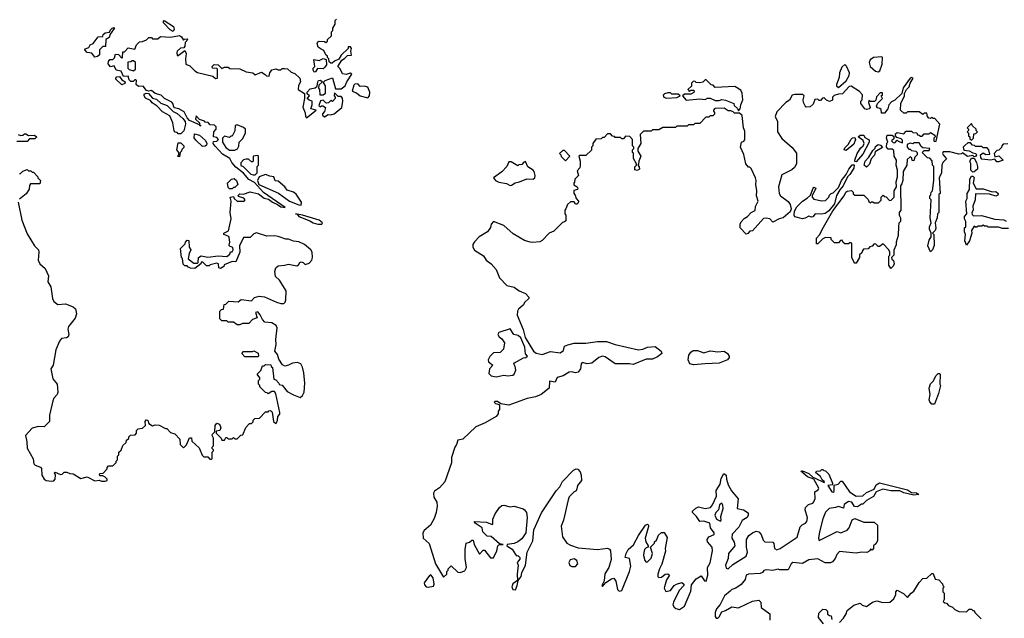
# Model space of a CAD drawing. Extents: x 2737958 to 2903317, y 894217 to 1030017.
# Tile 75 of 123: x 2828398 to 2836080, y 948599 to 953270. Entities that reach past the tile are written whole.
import ezdxf

# ---------------------------------------------------------------- set-up
doc = ezdxf.new("R2010")
doc.units = 0

msp = doc.modelspace()

# ---------------------------------------------------------------- linework, layer by layer
at = {"layer": '0CON05XD'}
for points in [[(2830496.2, 950573.8), (2830467, 950567), (2830447, 950577), (2830420.5, 950620.5), (2830408.3, 950658.3), (2830387.5, 950685), (2830399.4, 950735), (2830395.9, 950774.1), (2830406, 950865), (2830398.8, 950885), (2830365, 950904.3), (2830311.2, 950911.2), (2830290.8, 950930.8), (2830275, 950966.7), (2830255, 950991.2), (2830237.5, 950985), (2830250, 950945), (2830215, 950930), (2830185, 950900), (2830135, 950900), (2830115, 950890), (2830095, 950890), (2830065, 950910), (2830025, 950910), (2830015, 950920), (2829975, 950920), (2829960, 950935), (2829960, 950995), (2829971.7, 951008.3), (2829988.3, 951011.7), (2829991.7, 951048.3), (2830005, 951050), (2830030, 951075), (2830101.7, 951068.3), (2830125, 951087.5), (2830205, 951076.7), (2830228.8, 951101.2), (2830265, 951114), (2830308.8, 951108.8), (2830400, 951065), (2830435, 951054.4), (2830457.5, 951055), (2830468.8, 951065), (2830474, 951085), (2830477.1, 951155), (2830425, 951237.5), (2830392.5, 951265), (2830388.8, 951305), (2830396.4, 951333.6), (2830415, 951350), (2830465, 951353.8), (2830495, 951362.5), (2830559.3, 951350.7), (2830573, 951357), (2830583.6, 951376.4), (2830595, 951380), (2830610, 951375), (2830625, 951360), (2830655, 951370), (2830676.7, 951395), (2830682.5, 951415), (2830680, 951455), (2830670, 951475), (2830620, 951515), (2830576.4, 951536.4), (2830535, 951542.5), (2830495, 951557.5), (2830475, 951557.5), (2830415, 951577.5), (2830385, 951582.5), (2830325, 951580), (2830245, 951607.5), (2830225, 951600), (2830195, 951570), (2830145, 951570), (2830113.3, 951505), (2830116.2, 951455), (2830085, 951380), (2830055, 951382.5), (2829993, 951357), (2829990, 951345), (2829965, 951327.5), (2829952.5, 951335), (2829950, 951365), (2829935, 951370), (2829883, 951357), (2829875, 951350), (2829855, 951350), (2829827, 951377), (2829813, 951377), (2829810, 951365), (2829765, 951327.5), (2829730.7, 951330.7), (2829710.7, 951340.7), (2829705, 951350), (2829685, 951350), (2829673, 951363), (2829667, 951407), (2829660, 951415), (2829652.5, 951485), (2829688.3, 951521.7), (2829690, 951535), (2829705, 951550), (2829717, 951547), (2829720, 951495), (2829732.5, 951475), (2829720, 951445), (2829713, 951403), (2829755, 951370), (2829785, 951370), (2829790, 951375), (2829792.5, 951415), (2829813.6, 951426.4), (2829865, 951417.5), (2829945, 951427.5), (2830013, 951423), (2830038.3, 951441.7), (2830041.7, 951458.3), (2830055, 951460), (2830062.5, 951475), (2830061.7, 951491.7), (2830035, 951502.5), (2830030.7, 951510.7), (2830037.5, 951535), (2830031.7, 951571.7), (2830028.3, 951578.3), (2829990, 951595), (2829990, 951605), (2830027, 951623), (2830047.5, 951715), (2830040, 951765), (2830047.5, 951855), (2830040, 951885), (2830065, 951890), (2830070, 951875), (2830095, 951853.3), (2830150, 951855), (2830157.5, 951865), (2830146.4, 951876.4), (2830105, 951890), (2830101.7, 951898.3), (2830115, 951910), (2830145, 951907.5), (2830195, 951926.2), (2830260.3, 951910.3), (2830305, 951877.1), (2830338.9, 951868.9), (2830368.8, 951845), (2830408.3, 951828.3), (2830435, 951808.8), (2830470, 951805), (2830300.9, 951920.9), (2830229.3, 951999.3), (2830184.4, 952024.4), (2830143.3, 952073.3), (2830085, 952120), (2830053.8, 952155), (2830038, 952188), (2829981.2, 952221.2), (2829922, 952282), (2829907.5, 952305), (2829910, 952320), (2829935, 952322.5), (2829950, 952335), (2829935, 952350), (2829910, 952355), (2829912.5, 952395), (2829930, 952415), (2829930, 952435), (2829918.3, 952448.3), (2829885, 952450), (2829868.3, 952468.3), (2829845, 952470), (2829838.3, 952478.3), (2829801.7, 952491.7), (2829775, 952520), (2829770, 952495), (2829800, 952465), (2829800, 952450), (2829810, 952445), (2829805, 952440), (2829800, 952450), (2829722.5, 952482.5), (2829704, 952504), (2829680, 952550), (2829640, 952575), (2829602, 952582), (2829591.2, 952615), (2829585, 952626.7), (2829526.4, 952656.4), (2829501.7, 952681.7), (2829455, 952693.3), (2829425, 952717.5), (2829405, 952712.5), (2829386.4, 952716.4), (2829361.7, 952751.7), (2829325, 952747.5), (2829307.5, 952765), (2829310, 952795), (2829305, 952800), (2829295, 952800), (2829281.7, 952788.3), (2829265, 952787.5), (2829251.2, 952801.2), (2829245, 952830), (2829207.5, 952827.5), (2829189.3, 952869.3), (2829150, 952875), (2829135, 952910), (2829105, 952903.3), (2829087.5, 952925), (2829090, 952945), (2829101.7, 952958.3), (2829125, 952960), (2829138.3, 952971.7), (2829145, 953000), (2829168.3, 952998.3), (2829195, 952970), (2829200, 952975), (2829201.7, 953018.3), (2829215, 953020), (2829245, 953050), (2829295, 953040), (2829310, 953075), (2829331.7, 953098.3), (2829355, 953100), (2829387, 953113), (2829405, 953130), (2829425, 953130), (2829435, 953120), (2829475, 953120), (2829495, 953140), (2829575, 953132.5), (2829643.6, 953146.4), (2829660, 953135), (2829675, 953110), (2829683, 953117), (2829705, 953120), (2829710, 953115), (2829688.3, 953091.7), (2829687, 953063), (2829678.3, 953051.7), (2829653, 953047), (2829627.5, 953025), (2829622.5, 953015), (2829625, 952990), (2829635, 952990), (2829685, 953030), (2829697.5, 953005), (2829690, 952965), (2829695, 952922.5), (2829725, 952910), (2829765, 952870), (2829785, 952858.8), (2829905, 952830), (2829925, 952810), (2829940, 952815), (2829940, 952885), (2829935, 952890), (2829901.7, 952891.7), (2829900, 952905), (2829915, 952920), (2829945, 952917.5), (2829975, 952890), (2829995, 952900), (2830025, 952900), (2830038.3, 952888.3), (2830115, 952887.5), (2830163.6, 952863.6), (2830216.4, 952856.4), (2830235, 952840), (2830285, 952860), (2830313, 952843), (2830323, 952833), (2830345, 952830), (2830350, 952855), (2830365, 952880), (2830395, 952887.5), (2830415, 952877.5), (2830435, 952880), (2830445, 952890), (2830465, 952890), (2830487, 952887), (2830515, 952860), (2830545, 952850), (2830583, 952813), (2830587.5, 952785), (2830573, 952757), (2830570, 952725), (2830620, 952695), (2830620, 952655), (2830607, 952587), (2830623.8, 952543.8), (2830626.7, 952515), (2830635, 952503.8), (2830710, 952565), (2830670, 952575), (2830680, 952605), (2830680, 952635), (2830655, 952642.5), (2830640, 952655), (2830660, 952675), (2830641.7, 952691.7), (2830640, 952705), (2830665, 952730), (2830701.7, 952738.3), (2830718.3, 952751.7), (2830722.5, 952785), (2830730, 952795), (2830745, 952797.5), (2830760, 952785), (2830731.7, 952758.3), (2830730, 952735), (2830737.5, 952725), (2830740, 952685), (2830765, 952682.5), (2830783, 952697), (2830782.5, 952755), (2830770, 952775), (2830770, 952785), (2830780, 952795), (2830837, 952817), (2830861.7, 952731.7), (2830905, 952730), (2830936.2, 952753.8), (2830950, 952785), (2830990, 952845), (2830975, 952852.5), (2830945, 952843.3), (2830915, 952847.5), (2830897, 952887), (2830880, 952905), (2830910, 952955), (2830933, 952967), (2830955, 952990), (2830987, 952993), (2830980, 953025), (2830987.5, 953045), (2830978.3, 953058.3), (2830961.7, 953058.3), (2830960, 953045), (2830907, 952993), (2830888.3, 952961.7), (2830853, 952947), (2830835, 952930), (2830825, 952930), (2830811.7, 952941.7), (2830810, 952965), (2830800, 952975), (2830800, 952985), (2830787.5, 952995), (2830769.5, 953029.5), (2830749.5, 953039.5), (2830726.7, 953055), (2830717.5, 953085), (2830723, 953097), (2830735, 953102.5), (2830775, 953100), (2830785, 953092.5), (2830798.3, 953101.7), (2830800, 953115), (2830830, 953145), (2830830, 953175), (2830840, 953185), (2830840, 953205), (2830860, 953235), (2830860, 953265), (2830870, 953275)], [(2829595, 953177.5), (2829571.7, 953191.7), (2829520, 953245), (2829520, 953260), (2829525, 953262.5), (2829596.4, 953216.4), (2829603.8, 953195), (2829595, 953177.5)], [(2828985, 952978.8), (2828960, 953010), (2828924.3, 953014.3), (2828906.7, 953035), (2828907.5, 953042.5), (2828936.4, 953053.6), (2828947, 953073), (2828970, 953085), (2829010, 953135), (2829045, 953140), (2829050, 953155), (2829065, 953167.5), (2829098.3, 953171.7), (2829105, 953190), (2829120, 953205), (2829135, 953210), (2829135, 953200), (2829102.5, 953157.5), (2829095, 953130), (2829070, 953115), (2829068.3, 953061.7), (2829045, 953060), (2829020, 953035), (2829020, 952995), (2829005, 952982.5), (2828985, 952978.8)], [(2829285, 952870), (2829300, 952885), (2829300, 952935), (2829285, 952950), (2829275, 952950), (2829265, 952940), (2829241.7, 952938.3), (2829241.7, 952891.7), (2829251.7, 952881.7), (2829285, 952870)], [(2830695, 952860), (2830687.5, 952875), (2830688.3, 952891.7), (2830700, 952905), (2830691.7, 952958.3), (2830735, 952952.5), (2830765, 952966.7), (2830788.3, 952958.3), (2830791.7, 952918.3), (2830779.3, 952900.7), (2830765, 952887.5), (2830721.7, 952888.3), (2830705, 952862.5), (2830695, 952860)], [(2835095, 952862.5), (2835108.3, 952871.7), (2835126.4, 952923.6), (2835130, 952975), (2835125, 952980), (2835060, 952975), (2835034.2, 952955.8), (2835026.7, 952935), (2835032.5, 952905), (2835075, 952867.5), (2835095, 952862.5)], [(2834785, 952740), (2834846.4, 952793.6), (2834870, 952835), (2834872.5, 952855), (2834848.3, 952908.3), (2834835, 952920), (2834811.7, 952898.3), (2834793.9, 952856.1), (2834791.7, 952818.3), (2834770, 952765), (2834770, 952755), (2834785, 952740)], [(2829195, 952762.5), (2829147.5, 952805), (2829147.5, 952815), (2829156.4, 952823.6), (2829176.2, 952826.2), (2829195, 952800), (2829220, 952785), (2829218.3, 952771.7), (2829195, 952762.5)], [(2834005, 952560), (2834020, 952575), (2834023.3, 952605), (2834040.6, 952645), (2834035.8, 952695.8), (2834025, 952721.2), (2833978.3, 952748.3), (2833825, 952740), (2833808.3, 952758.3), (2833791.7, 952761.7), (2833755, 952800), (2833745, 952800), (2833727, 952783), (2833705, 952777.5), (2833675, 952780), (2833668.3, 952788.3), (2833655, 952790), (2833640, 952775), (2833638.3, 952751.7), (2833610, 952725), (2833625, 952710), (2833635, 952720), (2833655, 952720), (2833660, 952715), (2833658.3, 952701.7), (2833635, 952690), (2833585, 952690), (2833570, 952675), (2833597, 952643), (2833705, 952652.5), (2833745, 952647.5), (2833763, 952657), (2833785, 952657.5), (2833825, 952640), (2833855, 952640), (2833875, 952647.5), (2833905, 952642.5), (2833970, 952615), (2833971.7, 952601.7), (2833998.3, 952578.3), (2834005, 952560)], [(2836108.3, 952301.7), (2836071.7, 952298.3), (2836060, 952285), (2836058.3, 952271.7), (2836038.3, 952251.7), (2836021.7, 952248.3), (2836000, 952225), (2836005, 952200), (2836037, 952207), (2836070, 952175), (2836035, 952160), (2836021.7, 952161.7), (2836005, 952182.5), (2835975, 952173.3), (2835905, 952182.5), (2835896.2, 952195), (2835893.8, 952216.2), (2835915, 952230), (2835935, 952217.5), (2835968.3, 952221.7), (2835960, 952255), (2835945, 952270), (2835915, 952270), (2835905, 952280), (2835855, 952280), (2835848.3, 952288.3), (2835831.7, 952291.7), (2835815, 952310), (2835795, 952310), (2835771.7, 952288.3), (2835760, 952275), (2835763, 952253), (2835806.4, 952246.4), (2835835, 952230), (2835857, 952227), (2835862.5, 952215), (2835855, 952202.5), (2835845, 952200), (2835835, 952210), (2835793, 952203), (2835755, 952230), (2835747, 952223), (2835725, 952220), (2835655, 952240), (2835601.7, 952238.3), (2835597.5, 952225), (2835602.5, 952215), (2835630, 952185), (2835600, 952155), (2835592.5, 952135), (2835590, 952075), (2835572.5, 952035), (2835580, 951915), (2835570, 951905), (2835570, 951765), (2835560, 951755), (2835557, 951723), (2835540, 951685), (2835547, 951643), (2835540, 951625), (2835520, 951605), (2835530, 951595), (2835533, 951507), (2835520, 951475), (2835505, 951460), (2835482.5, 951505), (2835495, 951550), (2835510, 951575), (2835510, 951605), (2835496.7, 951635), (2835496.7, 951655), (2835510, 951685), (2835502.5, 951725), (2835510, 951865), (2835500, 951875), (2835500, 951895), (2835507, 951903), (2835510, 951925), (2835520, 951935), (2835530, 952015), (2835530, 952125), (2835520, 952135), (2835518.3, 952168.3), (2835498.3, 952188.3), (2835481.7, 952191.7), (2835440, 952235), (2835455, 952250), (2835495, 952250), (2835500, 952265), (2835445, 952270), (2835430.7, 952280.7), (2835415, 952310), (2835375, 952310), (2835365, 952302.5), (2835345, 952307.5), (2835322.5, 952295), (2835322.5, 952275), (2835335, 952260), (2835345, 952260), (2835355, 952250), (2835390, 952245), (2835400, 952235), (2835400, 952215), (2835381.7, 952198.3), (2835375, 952170), (2835361.7, 952171.7), (2835358.3, 952188.3), (2835345, 952200), (2835321.7, 952178.3), (2835320, 952135), (2835290, 952085), (2835287.5, 952015), (2835281.7, 951988.3), (2835270, 951975), (2835272.5, 951785), (2835260, 951765), (2835260, 951745), (2835270, 951725), (2835270, 951695), (2835258.3, 951681.7), (2835253.6, 951656.4), (2835252.5, 951585), (2835237.5, 951535), (2835237, 951513), (2835218.3, 951471.7), (2835217, 951433), (2835200, 951415), (2835201.7, 951401.7), (2835215, 951390), (2835220, 951365), (2835213, 951347), (2835195, 951330), (2835180, 951355), (2835180, 951425), (2835187.5, 951432.5), (2835187, 951457), (2835180, 951475), (2835135, 951520), (2835105, 951500), (2835095, 951500), (2835078.3, 951518.3), (2835065, 951520), (2835048.3, 951501.7), (2835031.7, 951498.3), (2835018.3, 951481.7), (2834981.7, 951478.3), (2834970, 951465), (2834968.3, 951451.7), (2834950, 951435), (2834950, 951415), (2834925, 951370), (2834915, 951370), (2834905, 951380), (2834890, 951415), (2834890, 951525), (2834885, 951530), (2834875, 951530), (2834865, 951520), (2834835, 951520), (2834821.7, 951531.7), (2834815, 951550), (2834801.7, 951548.3), (2834785, 951530), (2834755, 951530), (2834730, 951555), (2834728.3, 951568.3), (2834685, 951570), (2834665, 951560), (2834625, 951520), (2834615, 951520), (2834614.2, 951565), (2834638.8, 951591.2), (2834668.3, 951651.7), (2834741.2, 951778.8), (2834831.2, 951895), (2834843.8, 951925), (2834855, 951931.2), (2834888.3, 951938.3), (2834900, 951925), (2834901.7, 951911.7), (2834915, 951900), (2834985, 951900), (2835018.3, 951868.3), (2835021.7, 951851.7), (2835035, 951840), (2835045, 951850), (2835055, 951850), (2835065, 951840), (2835098.3, 951841.7), (2835118.3, 951861.7), (2835120, 951885), (2835135, 951900), (2835141.7, 951891.7), (2835158.3, 951888.3), (2835185, 951860), (2835198.3, 951861.7), (2835220, 951885), (2835220, 951935), (2835240, 951965), (2835237.5, 952005), (2835247.5, 952045), (2835247.5, 952095), (2835237.5, 952135), (2835240, 952175), (2835220, 952205), (2835218.3, 952248.3), (2835205, 952260), (2835175, 952260), (2835160, 952275), (2835163, 952307), (2835170, 952315), (2835160, 952345), (2835165, 952370), (2835205, 952370), (2835218.3, 952358.3), (2835218.3, 952341.7), (2835200, 952325), (2835211.7, 952311.7), (2835225, 952310), (2835245, 952330), (2835251.7, 952321.7), (2835285, 952310), (2835285, 952330), (2835275, 952340), (2835241.7, 952351.7), (2835230, 952365), (2835231.7, 952378.3), (2835245, 952390), (2835295, 952380), (2835315, 952400), (2835355, 952400), (2835365, 952390), (2835398.3, 952388.3), (2835401.7, 952371.7), (2835415, 952370), (2835425, 952360), (2835438.3, 952361.7), (2835455, 952380), (2835495, 952380), (2835505, 952390), (2835538.3, 952368.3), (2835540, 952355), (2835530, 952345), (2835530, 952325), (2835535, 952320), (2835548.3, 952321.7), (2835577.5, 952455), (2835538.3, 952498.3), (2835525, 952500), (2835515, 952510), (2835505, 952500), (2835491.7, 952501.7), (2835480, 952515), (2835475, 952540), (2835455, 952540), (2835445, 952530), (2835415, 952550), (2835325, 952550), (2835315, 952540), (2835295, 952540), (2835270, 952565), (2835273.6, 952616.4), (2835302.5, 952675), (2835300, 952695), (2835316.7, 952725), (2835336.7, 952745), (2835346.2, 952773.8), (2835370, 952815), (2835355, 952820), (2835345, 952812.5), (2835291.7, 952738.3), (2835280, 952695), (2835225, 952642.5), (2835200.7, 952629.3), (2835180, 952605), (2835170, 952575), (2835145, 952540), (2835121.7, 952541.7), (2835118.3, 952568.3), (2835108.3, 952578.3), (2835091.7, 952581.7), (2835082.5, 952595), (2835090, 952615), (2835130, 952655), (2835120, 952675), (2835130, 952685), (2835128.3, 952698.3), (2835111.7, 952698.3), (2835081.7, 952668.3), (2835077, 952643), (2835067, 952633), (2835032.5, 952632.5), (2835021.7, 952638.3), (2835020, 952625), (2835032.5, 952585), (2835026.7, 952573.3), (2835005, 952570), (2834992.5, 952575), (2834960, 952615), (2834960, 952635), (2834970, 952645), (2834972.5, 952685), (2834949.2, 952709.2), (2834885, 952752.5), (2834870.7, 952749.3), (2834818.3, 952691.7), (2834785, 952690), (2834751.7, 952678.3), (2834740, 952665), (2834738.3, 952641.7), (2834717, 952633), (2834691.7, 952641.7), (2834675, 952660), (2834661.7, 952658.3), (2834645, 952640), (2834635, 952640), (2834625, 952650), (2834601.7, 952648.3), (2834588.3, 952611.7), (2834565, 952590), (2834535, 952587.5), (2834525, 952597.5), (2834512, 952625), (2834510, 952645), (2834517.5, 952675), (2834507.5, 952687.5), (2834445, 952686), (2834425, 952680), (2834405, 952642.5), (2834375, 952623.3), (2834305, 952550), (2834293.3, 952515), (2834310, 952475), (2834310, 952395), (2834345, 952343.3), (2834424, 952274), (2834459.3, 952229.3), (2834458.8, 952145), (2834443.1, 952116.9), (2834421.7, 952098.3), (2834345, 952060), (2834318.6, 951965), (2834324.4, 951915), (2834335, 951896.7), (2834392.5, 951852.5), (2834409.1, 951829.1), (2834416, 951795), (2834408.5, 951771.5), (2834355, 951724), (2834322.5, 951717.5), (2834275, 951690), (2834250, 951715), (2834221.2, 951721.2), (2834201.9, 951718.1), (2834116.4, 951623.6), (2834095, 951620), (2834079.3, 951600.7), (2834065, 951597.5), (2834020, 951645), (2834020, 951675), (2834026.7, 951693.3), (2834050.7, 951719.3), (2834077.5, 951735), (2834103.6, 951766.4), (2834135, 951782.5), (2834138.3, 951811.7), (2834158.8, 951855), (2834146.1, 951896.1), (2834150, 951935), (2834140, 951985), (2834143.8, 952015), (2834139.2, 952035), (2834105, 952110), (2834095, 952120), (2834085, 952120), (2834062.5, 952145), (2834047, 952217), (2834022.5, 952275), (2834030, 952315), (2834048.3, 952321.7), (2834056.1, 952333.9), (2834055, 952400)], [(2831115, 952660), (2831126.7, 952675), (2831130, 952705), (2831113, 952743), (2831085, 952752.5), (2831055, 952750), (2831035, 952770), (2831013, 952767), (2831005, 952760), (2830991.7, 952711.7), (2831025, 952700), (2831055, 952676.7), (2831115, 952660)], [(2829655, 952380), (2829635, 952380), (2829625, 952390), (2829611.7, 952391.7), (2829603, 952403), (2829592.5, 952465), (2829569.3, 952519.3), (2829512, 952552), (2829470, 952595), (2829430.7, 952620.7), (2829418.3, 952638.3), (2829378.3, 952658.3), (2829367.5, 952675), (2829370, 952690), (2829385, 952697.5), (2829403.6, 952693.6), (2829435, 952657.5), (2829465, 952651.2), (2829499.3, 952619.3), (2829549.4, 952599.4), (2829595, 952552.5), (2829625, 952537.5), (2829669.7, 952499.7), (2829687.5, 952475), (2829692.5, 952455), (2829677, 952403), (2829655, 952380)], [(2830775, 952512.5), (2830805, 952530), (2830825, 952527.5), (2830850, 952535), (2830910, 952585), (2830920, 952635), (2830917, 952657), (2830905, 952670), (2830881.7, 952671.7), (2830855, 952700), (2830850, 952675), (2830860, 952665), (2830860, 952655), (2830838.3, 952631.7), (2830825, 952640), (2830808.3, 952621.7), (2830795, 952620), (2830785, 952622.5), (2830765, 952642.5), (2830743.6, 952636.4), (2830731.7, 952601.7), (2830745, 952590), (2830752.5, 952597.5), (2830763, 952597), (2830782.5, 952585), (2830777, 952553), (2830760, 952535), (2830760, 952525), (2830775, 952512.5)], [(2833445, 952657.5), (2833525, 952663.3), (2833550, 952675), (2833535, 952690), (2833485, 952690), (2833475, 952700), (2833455, 952700), (2833428.3, 952691.7), (2833418.3, 952681.7), (2833422.5, 952665), (2833445, 952657.5)], [(2834055, 952400), (2834045.8, 952425), (2834035, 952522.5), (2834015, 952540), (2833975, 952540), (2833965, 952550), (2833945, 952560), (2833925, 952560), (2833895, 952580), (2833821.7, 952578.3), (2833810, 952565), (2833810, 952555), (2833820, 952545), (2833818.3, 952531.7), (2833805, 952520), (2833785, 952520), (2833775, 952510), (2833751.7, 952508.3), (2833705, 952460), (2833665, 952460), (2833655, 952450), (2833615, 952450), (2833605, 952440), (2833525, 952440), (2833515, 952430), (2833415, 952430), (2833385, 952410), (2833335, 952410), (2833325, 952400), (2833265, 952400), (2833240, 952375), (2833243.3, 952305), (2833220, 952265), (2833220, 952245), (2833243.3, 952205), (2833227.5, 952165), (2833227, 952143), (2833220, 952135), (2833231.7, 952121.7), (2833232.5, 952105), (2833215, 952092.5), (2833198.3, 952098.3), (2833198.3, 952121.7), (2833210, 952135), (2833210, 952145), (2833187, 952187), (2833187.5, 952227.5), (2833180, 952235), (2833180, 952255), (2833190, 952265), (2833190, 952275), (2833180, 952285), (2833180, 952335), (2833158.3, 952358.3), (2833125, 952360), (2833108.3, 952341.7), (2833095, 952340), (2833085, 952350), (2833045, 952350), (2833038.3, 952358.3), (2833021.7, 952361.7), (2833008.3, 952378.3), (2832985, 952380), (2832958.3, 952351.7), (2832945, 952350), (2832935, 952340), (2832891.7, 952338.3), (2832870, 952305), (2832870, 952285), (2832860, 952275), (2832858.3, 952251.7), (2832815, 952210), (2832765, 952210), (2832760, 952205), (2832770, 952165), (2832770, 952135), (2832767, 952113), (2832748.3, 952091.7), (2832757.5, 952055), (2832730, 952025), (2832727, 952003), (2832720, 951995), (2832721.7, 951981.7), (2832746.4, 951966.4), (2832752.5, 951955), (2832750, 951945), (2832721.7, 951938.3), (2832720, 951915), (2832731.7, 951901.7), (2832740, 951875), (2832757.5, 951855), (2832755, 951840), (2832745, 951830), (2832735, 951830), (2832725, 951850), (2832695, 951850), (2832671.7, 951828.3), (2832660, 951795), (2832650, 951785), (2832650, 951755), (2832660, 951745), (2832658.3, 951701.7), (2832648.3, 951691.7), (2832631.7, 951688.3), (2832565, 951620), (2832530, 951605), (2832473, 951547), (2832455, 951537.5), (2832395, 951531.2), (2832380, 951535), (2832336, 951546), (2832249.1, 951599.1), (2832175, 951663.3), (2832095, 951696.7), (2832077.5, 951675), (2832071.7, 951648.3), (2832048.8, 951615), (2831983.8, 951575), (2831945, 951537.5), (2831932.5, 951515), (2831932.5, 951495), (2831945, 951472.5), (2832016.4, 951426.4), (2832036.7, 951395), (2832077.5, 951365), (2832115, 951320), (2832140, 951255), (2832197.5, 951195), (2832255, 951182.5), (2832293.9, 951153.9), (2832343.6, 951133.6), (2832370, 951105), (2832370, 951095), (2832337, 951063), (2832327.5, 951045), (2832289.3, 951010.7), (2832282, 950995), (2832280, 950965), (2832325, 950852.5), (2832341.4, 950791.4), (2832406.2, 950685), (2832428.3, 950668.3), (2832475, 950657.5), (2832539.5, 950680.5), (2832615, 950670), (2832640.7, 950689.3), (2832647.5, 950722.5), (2832675, 950733.8), (2832725, 950746), (2832815, 950745.8), (2832905, 950759.4), (2832975, 950759.4), (2833043.9, 950736.1), (2833225, 950694.2), (2833260.5, 950699.5), (2833295, 950716), (2833355, 950719.2), (2833403.8, 950685), (2833407.5, 950665), (2833375, 950640), (2833335, 950620), (2833285, 950620), (2833185, 950578.8), (2833155, 950586), (2833045, 950586), (2832965, 950638.6), (2832945, 950645.6), (2832916.2, 950635), (2832860.5, 950589.5), (2832825, 950584), (2832785, 950595.8), (2832778, 950585), (2832773.3, 950545), (2832755, 950519.2), (2832735, 950514), (2832705, 950522.5), (2832685, 950520.8), (2832639.1, 950490.9), (2832590.9, 950479.1), (2832575, 950442.5), (2832530.7, 950449.3), (2832528.8, 950395), (2832465.6, 950344.4), (2832423.2, 950326.8), (2832355.9, 950314.1), (2832215, 950262.5), (2832152.5, 950272.5), (2832125, 950290), (2832105, 950290), (2832100, 950285), (2832110, 950275), (2832138.3, 950268.3), (2832142.5, 950255), (2832141.7, 950228.3), (2832130, 950215), (2832130, 950195), (2832116.4, 950173.6), (2832030, 950125), (2831957, 950093), (2831855, 949997.5), (2831815, 949990), (2831806.7, 949955), (2831794, 949935), (2831766, 949855), (2831767, 949813), (2831715.8, 949665), (2831672.7, 949617.3), (2831635, 949592.5), (2831625.6, 949575), (2831628.5, 949545), (2831651.9, 949505), (2831654.5, 949475), (2831646.7, 949425), (2831630.6, 949379.4), (2831603.1, 949325), (2831554.3, 949285.7), (2831542.1, 949265), (2831545.7, 949225), (2831592.9, 949182.9), (2831642.5, 949025), (2831705, 948920), (2831730, 948945), (2831730, 948965), (2831740, 948975), (2831740, 948985), (2831765, 949010), (2831815, 948960), (2831835, 948956.2), (2831870.5, 948969.5), (2831883.9, 948996.1), (2831873.8, 949065), (2831873.3, 949135), (2831880, 949185), (2831907, 949193), (2831925, 949210), (2831935, 949210), (2831942.5, 949175), (2831985, 949100), (2832015, 949130), (2832025, 949130), (2832071.7, 949071.7), (2832095, 949072.5), (2832120, 949125), (2832127.5, 949165), (2832135, 949172.5), (2832170, 949175), (2832141.7, 949181.7), (2832075, 949237.5), (2832045, 949240), (2832010, 949275), (2832006.4, 949306.4), (2831950.7, 949340.7), (2831942.5, 949355), (2832039.3, 949349.3), (2832085, 949330), (2832090, 949335), (2832088.3, 949371.7), (2832107.5, 949415), (2832140, 949465), (2832160.3, 949479.7), (2832175, 949481.9), (2832225, 949469.4), (2832255, 949473.1), (2832325, 949454), (2832337, 949447), (2832352, 949425), (2832358, 949385), (2832347.1, 949265), (2832315, 949220), (2832283.3, 949196.7), (2832255, 949184), (2832200, 949175), (2832197.5, 949165), (2832240, 949140), (2832265, 949096.7), (2832275, 949087.5), (2832285, 949090), (2832300, 949075), (2832299.5, 949060.5), (2832280, 949035), (2832286.7, 949015), (2832280, 948945), (2832282.5, 948895), (2832245, 948868.6), (2832236.9, 948845), (2832245, 948824), (2832265, 948822.5), (2832279.2, 948855), (2832286.4, 948893.6), (2832310, 948925), (2832316.2, 948955), (2832343.8, 949015), (2832357.5, 949115), (2832400.8, 949205), (2832410.2, 949289.8), (2832468.2, 949421.8), (2832583.3, 949595), (2832611.1, 949625), (2832632.9, 949667.1), (2832718.8, 949755), (2832740, 949765), (2832753.6, 949763.6), (2832771.7, 949741.7), (2832777.5, 949715), (2832780, 949675), (2832750, 949635), (2832745, 949610), (2832740, 949595), (2832723.6, 949586.4), (2832685, 949547.5), (2832676.7, 949525), (2832641.2, 949365), (2832621.7, 949318.3), (2832633.3, 949235), (2832667.5, 949185), (2832695, 949168.8), (2832755, 949148.8), (2832905, 949137.5), (2832985, 949146.2), (2832998.9, 949138.9), (2833007.1, 949125), (2833011.7, 949058.3), (2832994.2, 948995.8), (2832962.6, 948947.4), (2832957.6, 948892.4), (2832940, 948855), (2832945, 948847.5), (2832971.7, 948878.3), (2833015, 948908), (2833033, 948913), (2833050, 948890), (2833063, 948823), (2833075, 948810), (2833095, 948817.5), (2833155.7, 948965), (2833165.6, 949005), (2833156.2, 949066.2), (2833122.5, 949075), (2833130, 949105), (2833146.2, 949135), (2833186.8, 949173.2), (2833225.6, 949245), (2833280, 949325), (2833295, 949333.3), (2833303.3, 949325), (2833303.3, 949315), (2833277.5, 949225), (2833282.5, 949195), (2833300, 949165), (2833300, 949155), (2833285, 949150), (2833273.9, 949136.1), (2833267, 949113), (2833265, 949090), (2833275, 949050), (2833285, 949037.5), (2833295, 949040), (2833325, 949068.8), (2833336.2, 949105), (2833320, 949155), (2833350, 949185), (2833350, 949195), (2833365, 949210), (2833381.7, 949248.3), (2833405, 949270), (2833425, 949270), (2833448.8, 949228.8), (2833434.2, 949145), (2833437.5, 949122.5), (2833407.3, 949022.7), (2833388.8, 948985), (2833376.7, 948945), (2833377.5, 948925), (2833385, 948917.5), (2833405, 948920), (2833435, 948942.5), (2833455, 948947.5), (2833467, 948937), (2833445, 948900), (2833428.8, 948845), (2833426.7, 948835), (2833438.3, 948808.3), (2833475, 948817.5), (2833503.6, 948856.4), (2833523, 948867), (2833565, 948877.5), (2833580, 948865), (2833580, 948855), (2833543.9, 948816.1), (2833498.8, 948725), (2833494, 948705), (2833503.8, 948685), (2833517.5, 948675), (2833545, 948668.8), (2833585, 948693.3), (2833635, 948810), (2833638.3, 948861.7), (2833675, 948907.5), (2833715, 948930), (2833740.7, 948890.7), (2833755, 948890), (2833765.9, 948935.9), (2833763.3, 948995), (2833785, 949032.5), (2833802.5, 949125), (2833800, 949155), (2833763.3, 949195), (2833761.2, 949215), (2833774.2, 949235.8), (2833815, 949253.3), (2833816, 949265), (2833787.5, 949305), (2833783, 949343), (2833735, 949356.2), (2833703.8, 949353.8), (2833677.5, 949395), (2833647.5, 949425), (2833647.5, 949435), (2833672.1, 949457.9), (2833695, 949468.8), (2833745, 949456.7), (2833787.1, 949462.9), (2833803.8, 949485), (2833835, 949552.5), (2833833, 949597), (2833862.5, 949645), (2833870, 949690), (2833891.7, 949728.3), (2833910, 949715), (2833911.2, 949685), (2833925, 949640), (2833952.5, 949595), (2834002.5, 949532.5), (2833996.4, 949456.4), (2834045.9, 949445.9), (2834081.7, 949421.7), (2834082.5, 949405), (2834072.5, 949385), (2834035, 949362.5), (2834009.8, 949310.2), (2833956.2, 949255), (2833953.8, 949225), (2833973.3, 949193.3), (2833977.5, 949165), (2833928.8, 949105), (2833924.3, 949065), (2833904.4, 949015), (2833909.5, 948989.5), (2833925, 948984.2), (2833960.9, 949019.1), (2834067.1, 949085), (2834077.1, 949115), (2834068, 949155), (2834068.8, 949215), (2834086.7, 949245), (2834115, 949266.2), (2834145, 949278.8), (2834163.8, 949273.8), (2834182.3, 949252.3), (2834199.3, 949209.3), (2834212.5, 949195), (2834275, 949192.5), (2834283, 949183), (2834286.7, 949145), (2834304.3, 949134.3), (2834331.2, 949145), (2834465, 949233.3), (2834486.4, 949313.6), (2834501.7, 949328.3), (2834528.8, 949341.2), (2834540, 949355), (2834543.9, 949383.9), (2834526.2, 949445), (2834530, 949465), (2834551.7, 949488.3), (2834585, 949497.5), (2834595, 949507.5), (2834604, 949535), (2834602.5, 949585), (2834627.7, 949602.3), (2834633.3, 949615), (2834593.8, 949683.8), (2834544.3, 949704.3), (2834493, 949747), (2834505, 949750), (2834555, 949728), (2834585, 949700), (2834600, 949695)], [(2830075, 952252.5), (2830097, 952263), (2830107, 952283), (2830110, 952315), (2830135, 952340), (2830160, 952385), (2830160, 952415), (2830145, 952430), (2830095, 952450), (2830080, 952445), (2830077, 952403), (2830055, 952360), (2830045, 952360), (2830035, 952350), (2829995, 952360), (2829980, 952345), (2829980, 952315), (2830005, 952272.5), (2830035, 952252.5), (2830075, 952252.5)], [(2835825, 952330), (2835840, 952345), (2835841.7, 952378.3), (2835858.3, 952381.7), (2835870, 952395), (2835860, 952405), (2835860, 952415), (2835831.7, 952441.7), (2835825, 952460), (2835790, 952425), (2835800, 952415), (2835800, 952405), (2835790, 952395), (2835800, 952385), (2835800, 952365), (2835810, 952355), (2835811.7, 952341.7), (2835825, 952330)], [(2828385, 952373.3), (2828405, 952367.5), (2828421.7, 952368.3), (2828435, 952380), (2828445, 952380), (2828467, 952367), (2828509.3, 952369.3), (2828530, 952355), (2828515, 952340), (2828475, 952340), (2828455, 952320), (2828375, 952320)], [(2829825, 952280), (2829770.7, 952330.7), (2829758.3, 952348.3), (2829761.7, 952378.3), (2829799.7, 952369.7), (2829847.1, 952327.1), (2829858.8, 952305), (2829855, 952290), (2829845, 952282.5), (2829825, 952280)], [(2834845, 952250), (2834830, 952255), (2834835, 952270), (2834863, 952297), (2834885, 952337.5), (2834895, 952347.5), (2834915, 952350), (2834920, 952335), (2834905, 952300), (2834845, 952250)], [(2834925, 952160), (2834912.5, 952162.5), (2834912.5, 952175), (2834932.5, 952225), (2834960.7, 952269.3), (2834980, 952285), (2834987.5, 952305), (2834978.3, 952328.3), (2834940, 952355), (2834955, 952370), (2834985, 952370), (2834991.7, 952351.7), (2835025, 952332.5), (2835026, 952315), (2834975, 952220), (2834925, 952160)], [(2829645, 952200), (2829630, 952205), (2829640, 952215), (2829640, 952235), (2829622.5, 952255), (2829635, 952310), (2829655, 952310), (2829677.5, 952285), (2829677, 952273), (2829661.7, 952258.3), (2829660, 952245), (2829650, 952235), (2829645, 952200)], [(2832655, 952170), (2832690, 952205), (2832648.3, 952248.3), (2832635, 952250), (2832610, 952225), (2832620, 952215), (2832621.7, 952201.7), (2832655, 952170)], [(2835005, 952120), (2834987.5, 952135), (2834993.8, 952165), (2835023.6, 952196.4), (2835055, 952250), (2835072.5, 952267.5), (2835075, 952280), (2835095, 952297.5), (2835115, 952290), (2835128.3, 952271.7), (2835071.7, 952238.3), (2835068.3, 952211.7), (2835040, 952185), (2835027, 952143), (2835005, 952120)], [(2830218.3, 952058.3), (2830235, 952060), (2830250, 952075), (2830250, 952125), (2830260, 952135), (2830260, 952205), (2830255, 952210), (2830220, 952205), (2830220, 952165), (2830215, 952160), (2830205, 952160), (2830181.7, 952181.7), (2830165, 952182.5), (2830143.9, 952176.1), (2830123, 952153), (2830123.6, 952133.6), (2830140, 952125), (2830200, 952065), (2830218.3, 952058.3)], [(2835835, 952080), (2835820, 952095), (2835820, 952145), (2835810, 952165), (2835825, 952190), (2835845, 952190), (2835863.3, 952155), (2835870, 952125), (2835870, 952105), (2835845, 952082.5), (2835835, 952080)], [(2828395, 952070), (2828405, 952070), (2828421.7, 952088.3), (2828455, 952100), (2828465, 952090), (2828485, 952090), (2828495, 952080), (2828505, 952080), (2828540, 952045), (2828540, 952035), (2828560, 952015), (2828555, 951990), (2828481.7, 951988.3), (2828473, 951977), (2828471.7, 951948.3), (2828448.8, 951911.2), (2828395, 951868.6)], [(2832225, 951976.7), (2832235, 951978.8), (2832262.4, 951997.6), (2832296.2, 952003.8), (2832355, 952027.1), (2832405, 952025.8), (2832415.8, 952035), (2832418.9, 952055), (2832412, 952085), (2832405, 952096), (2832362, 952122), (2832345, 952162.5), (2832330.7, 952159.3), (2832315, 952140), (2832293, 952137), (2832285, 952130), (2832231.7, 952161.7), (2832215, 952160), (2832198.8, 952125), (2832158.2, 952081.8), (2832093.3, 952035), (2832110, 952015), (2832135, 952002.9), (2832195, 951991.2), (2832225, 951976.7)], [(2834505, 951717.5), (2834445, 951732.5), (2834440, 951745), (2834442, 951775), (2834460.3, 951809.7), (2834505, 951853.3), (2834543, 951877), (2834568.3, 951901.7), (2834587.5, 951955), (2834595, 951962.5), (2834610, 951955), (2834580, 951895), (2834580, 951885), (2834595, 951870), (2834655, 951857.5), (2834685, 951860), (2834710, 951885), (2834715, 951900), (2834730, 951915), (2834745, 951920), (2834785, 951960), (2834810, 952015), (2834847, 952063), (2834867.5, 952105), (2834893.6, 952136.4), (2834908.3, 952138.3), (2834905, 952112.5), (2834875, 952062.5), (2834856.2, 952043.8), (2834822.5, 951975), (2834796.4, 951943.6), (2834771.2, 951898.8), (2834755.8, 951834.2), (2834711.2, 951778.8), (2834682, 951758), (2834652.4, 951752.4), (2834604.4, 951755.6), (2834587, 951733), (2834575, 951730), (2834555, 951736.2), (2834525, 951722), (2834505, 951717.5)], [(2830055, 951950), (2830035, 951950), (2830025, 951960), (2830020, 951995), (2830050, 952025), (2830071.7, 952031.7), (2830090, 952015), (2830100, 951985), (2830075, 951960), (2830065, 951960), (2830055, 951950)], [(2830595, 951823.3), (2830596.7, 951845), (2830555, 951908), (2830535, 951923.8), (2830485, 951940), (2830467.5, 951965), (2830415, 952010), (2830391.7, 952011.7), (2830380, 952045), (2830348.3, 952048.3), (2830315, 952063.3), (2830266.7, 952043.3), (2830252.5, 952015), (2830263.6, 951983.6), (2830417, 951917), (2830502.5, 951855), (2830575, 951824.2), (2830595, 951823.3)], [(2835785, 951510), (2835773.3, 951545), (2835777.5, 951595), (2835770, 951615), (2835770, 951645), (2835780, 951655), (2835780, 951695), (2835770, 951715), (2835770, 951735), (2835787.5, 951755), (2835780, 951855), (2835790, 951875), (2835790, 951915), (2835807.5, 951945), (2835810, 952025), (2835825, 952050), (2835835, 952050), (2835845, 952040), (2835836.7, 951995), (2835861.2, 951951.2), (2835915, 951950), (2835985, 951927.5), (2836015, 951928.8), (2836032.5, 951915), (2836029.3, 951900.7), (2836015, 951893.8), (2835965, 951907.5), (2835855, 951910), (2835853.3, 951865), (2835833.3, 951815), (2835836.2, 951785), (2835826.7, 951765), (2835829.3, 951749.3), (2835839.3, 951739.3), (2835901.7, 951741.7), (2836005, 951712.5), (2836075, 951707.5), (2836095, 951697.5)], [(2828385.8, 951845), (2828413.1, 951705), (2828455, 951600), (2828512.5, 951505), (2828543.2, 951473.2), (2828548, 951455), (2828542.9, 951395), (2828554.6, 951365), (2828597.6, 951327.6), (2828621.2, 951271.2), (2828617.8, 951225), (2828640, 951185), (2828654.4, 951095), (2828665, 951070), (2828695, 951048.8), (2828755, 951053.3), (2828815, 951030), (2828833.8, 951013.8), (2828841.2, 950975), (2828829.4, 950940.6), (2828777.1, 950875), (2828774.4, 950855), (2828781.9, 950815), (2828775.8, 950795), (2828763.4, 950786.6), (2828725, 950782.5), (2828707.6, 950762.4), (2828680, 950695), (2828660, 950575), (2828641.1, 950545), (2828655, 950468), (2828689.5, 950425), (2828693.9, 950365), (2828689.5, 950345), (2828665, 950318.1), (2828656.2, 950295), (2828630, 950185), (2828630, 950135), (2828587.5, 950092.5), (2828545, 950096), (2828495, 950082.5), (2828444.1, 950025.9), (2828453.8, 949975), (2828455, 949928), (2828502.6, 949842.6), (2828507.1, 949805), (2828518, 949795), (2828558.8, 949778.8), (2828568.3, 949768.3), (2828570, 949715), (2828588.1, 949685), (2828605, 949675.7), (2828645, 949670.6), (2828665, 949672.5), (2828673.8, 949685), (2828677.5, 949717.5), (2828670, 949735), (2828675, 949740), (2828715, 949722.5), (2828730, 949725), (2828745, 949740), (2828765, 949740), (2828788.3, 949728.3), (2828815, 949727.5), (2828875, 949690.6), (2828925, 949704), (2828985, 949672), (2829016.7, 949676.7), (2829035, 949670), (2829065, 949670), (2829080, 949675), (2829080, 949685), (2829065, 949700), (2829045, 949710), (2829025, 949710), (2829020, 949715), (2829021.7, 949728.3), (2829048.3, 949731.7), (2829080, 949765), (2829080, 949775), (2829091.7, 949788.3), (2829125, 949790), (2829150, 949815), (2829150, 949825), (2829160, 949835), (2829160, 949865), (2829170, 949875), (2829170, 949895), (2829188.3, 949911.7), (2829201.7, 949948.3), (2829228.3, 949971.7), (2829231.7, 949988.3), (2829248.3, 950001.7), (2829250, 950015), (2829261.7, 950028.3), (2829298.3, 950031.7), (2829310, 950045), (2829310, 950065), (2829321.7, 950078.3), (2829357, 950083), (2829380, 950105), (2829377.5, 950135), (2829385, 950147.5), (2829396.4, 950146.4), (2829405, 950120), (2829435, 950100), (2829455, 950110), (2829487, 950107), (2829535, 950080), (2829545, 950080), (2829575, 950050), (2829608.3, 950038.3), (2829648.3, 949998.3), (2829650, 949955), (2829675, 949930), (2829698.3, 949951.7), (2829721.7, 950008.3), (2829738.3, 950008.3), (2829741.7, 949981.7), (2829798.3, 949928.3), (2829821.7, 949871.7), (2829835, 949860), (2829865, 949860), (2829881.7, 949841.7), (2829895, 949840), (2829900, 949845), (2829900, 949895), (2829910, 949905), (2829910, 949915), (2829900, 949925), (2829900, 949935), (2829910, 949945), (2829910, 950005), (2829900, 950025), (2829903, 950037), (2829920, 950055), (2829922.5, 950105), (2829935, 950122.5), (2829957.5, 950115), (2829967.5, 950085), (2829960, 950065), (2829931.7, 950058.3), (2829930, 950045), (2829970, 950005), (2829975, 949990), (2829995, 949990), (2830005, 950010), (2830015, 950010), (2830025, 950000), (2830055, 950000), (2830065, 950010), (2830075, 950000), (2830095, 950000), (2830121.7, 950028.3), (2830138.3, 950031.7), (2830161.7, 950088.3), (2830191.7, 950118.3), (2830205, 950120), (2830218.3, 950131.7), (2830220, 950145), (2830231.7, 950158.3), (2830268.3, 950161.7), (2830315, 950210), (2830335, 950210), (2830341.7, 950218.3), (2830355, 950220), (2830368.3, 950208.3), (2830377.5, 950135), (2830395, 950120), (2830400, 950125), (2830410, 950145), (2830412.5, 950175), (2830427, 950193), (2830427.5, 950205), (2830395, 950350), (2830385, 950370), (2830365, 950370), (2830335, 950350), (2830328.3, 950358.3), (2830315, 950360), (2830270, 950405), (2830270, 950415), (2830260, 950425), (2830260, 950455), (2830270, 950465), (2830270, 950475), (2830250, 950505), (2830278.3, 950531.7), (2830291.7, 950568.3), (2830305, 950570), (2830315, 950580), (2830358.3, 950578.3), (2830360, 950565), (2830370, 950555), (2830380, 950465), (2830395, 950460), (2830420, 950435), (2830422.5, 950422.5), (2830445, 950417.5), (2830485, 950370), (2830535, 950342.5), (2830585, 950323.3), (2830605, 950336.7), (2830618, 950365), (2830622.5, 950435), (2830615.7, 950515), (2830605, 950560), (2830590, 950585), (2830565, 950594), (2830525, 950588.8), (2830496.2, 950573.8)], [(2830755, 951674.3), (2830761.2, 951685), (2830735, 951705.7), (2830605, 951745.7), (2830550, 951755), (2830561.7, 951751.7), (2830575, 951734.3), (2830661.7, 951701.7), (2830687.5, 951685), (2830724.6, 951674.6), (2830755, 951674.3)], [(2836111.7, 951641.7), (2836065, 951640), (2836035, 951650), (2835955, 951650), (2835945, 951660), (2835925, 951660), (2835915, 951667.5), (2835905, 951660), (2835875, 951660), (2835865, 951650), (2835855, 951650), (2835845, 951660), (2835823.6, 951626.4), (2835826.7, 951605), (2835808.8, 951545), (2835785, 951510)], [(2832115, 950482.5), (2832175, 950496.7), (2832205, 950491.2), (2832245, 950496.7), (2832256.7, 950505), (2832268.8, 950535), (2832263.9, 950563.9), (2832252.5, 950585), (2832257, 950593), (2832328.3, 950631.7), (2832347, 950633), (2832360, 950645), (2832343, 950663), (2832338.8, 950715), (2832307.3, 950787.3), (2832285.9, 950805.9), (2832252.5, 950815), (2832225, 950857.5), (2832135, 950830), (2832127.5, 950815), (2832137.5, 950795), (2832159.5, 950779.5), (2832179.3, 950749.3), (2832171.7, 950698.3), (2832147, 950673), (2832095, 950670), (2832067, 950643), (2832053.3, 950615), (2832055, 950600), (2832090, 950575), (2832063, 950547), (2832058.3, 950508.3), (2832075, 950492.5), (2832115, 950482.5)], [(2830255, 950640), (2830155, 950640), (2830130, 950665), (2830145, 950680), (2830215, 950680), (2830225, 950687.5), (2830258.3, 950668.3), (2830260, 950645), (2830255, 950640)], [(2833655, 950576.7), (2833626.1, 950586.1), (2833613.3, 950615), (2833617.7, 950652.3), (2833633, 950677), (2833651.7, 950688.3), (2833685, 950688.1), (2833735, 950672), (2833785, 950687.1), (2833845, 950678.6), (2833895, 950682.5), (2833920, 950665), (2833932, 950645), (2833933.8, 950635), (2833920, 950615), (2833855, 950591.2), (2833745, 950584), (2833655, 950576.7)], [(2835535, 950270), (2835515, 950270), (2835498.3, 950288.3), (2835493.3, 950305), (2835502.5, 950345), (2835492.5, 950395), (2835505, 950430), (2835527, 950453), (2835545, 950490), (2835565, 950510), (2835575, 950510), (2835580, 950505), (2835577.5, 950425), (2835582.5, 950415), (2835567, 950353), (2835535, 950270)], [(2834600, 949695), (2834675, 949660), (2834677.5, 949665), (2834660, 949680), (2834646.4, 949706.4), (2834610, 949735), (2834615, 949747.5), (2834645, 949750), (2834655, 949760), (2834665, 949760), (2834671.7, 949751.7), (2834685, 949750), (2834710, 949725), (2834740, 949655), (2834738.3, 949641.7), (2834702.5, 949635), (2834735, 949586.7), (2834745, 949582.5), (2834752.5, 949587.5), (2834751.7, 949638.3), (2834783.6, 949646.4), (2834805, 949670), (2834815, 949670), (2834872.5, 949585), (2834925, 949551.2), (2834975.7, 949554.3), (2835005, 949581.2), (2835065, 949607.5), (2835079.7, 949640.3), (2835105, 949656.7), (2835325, 949602), (2835355, 949580), (2835395, 949578.1), (2835412.5, 949565), (2835375, 949560.8), (2835295, 949577.5), (2835265, 949593.3), (2835195, 949593.3), (2835132.3, 949607.7), (2835080, 949585), (2835059.3, 949550.7), (2835005, 949517.5), (2834975, 949490), (2834965, 949490), (2834935, 949470), (2834911.7, 949471.7), (2834890, 949505), (2834865, 949510), (2834831.7, 949488.3), (2834825, 949460), (2834785, 949471.2), (2834762.5, 949465), (2834712.5, 949455), (2834685, 949427.5), (2834663.1, 949375), (2834637.5, 949275), (2834630, 949225), (2834635, 949207.5), (2834775, 949277.5), (2834805, 949267.5), (2834853.6, 949286.4), (2834870, 949305), (2834891.7, 949368.3), (2834913, 949377), (2834985, 949350), (2835065, 949350), (2835090, 949325), (2835090, 949205), (2835078.3, 949181.7), (2835060, 949165), (2835060, 949145), (2835048.3, 949131.7), (2835035, 949140), (2835030, 949125), (2835006.4, 949113.6), (2834965, 949116.7), (2834925, 949107.5), (2834795, 949120), (2834773, 949097), (2834760, 949065), (2834740, 949040), (2834725, 949032.5), (2834683, 949033), (2834625, 949062.5), (2834555.8, 949055.8), (2834505, 949027.5), (2834430, 949035), (2834417.5, 949025), (2834392.5, 948977.5), (2834327, 948977), (2834315, 948982.5), (2834275, 948972.5), (2834225, 948978.8), (2834205, 948972.5), (2834192.5, 948957.5), (2834175, 948948.8), (2834083.3, 948945), (2834067.1, 948935), (2834058.6, 948901.4), (2834027.7, 948862.3), (2833985, 948833.3), (2833955, 948823.8), (2833940, 948810), (2833896.7, 948775), (2833863, 948707), (2833835, 948673.3), (2833824.2, 948644.2), (2833823.8, 948613.8), (2833831.7, 948601.7), (2833845, 948600), (2833855, 948610), (2833875, 948650), (2833905, 948660), (2833955, 948690), (2834005, 948680), (2834115, 948732.5), (2834165, 948740), (2834180, 948725), (2834183.6, 948683.6), (2834250, 948635), (2834250, 948585)], [(2833865, 949357.5), (2833870, 949365), (2833868.8, 949395), (2833886.9, 949455), (2833885, 949482.5), (2833875, 949496.7), (2833856.7, 949485), (2833850, 949445), (2833830, 949425), (2833821.2, 949405), (2833833.6, 949373.6), (2833865, 949357.5)], [(2832735, 949003.3), (2832753.3, 949025), (2832745, 949051.2), (2832725, 949064), (2832692.5, 949055), (2832682.5, 949035), (2832690.7, 949010.7), (2832705, 949003.3), (2832735, 949003.3)], [(2831585, 948842.5), (2831625, 948850), (2831632, 948865), (2831622.5, 948915), (2831605, 948937.5), (2831595, 948933.3), (2831552.5, 948875), (2831555, 948860), (2831570, 948845), (2831585, 948842.5)], [(2834795, 948567.5), (2834825, 948600), (2834846.7, 948633.3), (2834855, 948660), (2834905, 948702.5), (2834955, 948717.5), (2834971.7, 948701.7), (2835005, 948691.2), (2835052.5, 948725), (2835085, 948736.7), (2835132.3, 948722.3), (2835185.9, 948724.1), (2835218.3, 948751.7), (2835232.5, 948785), (2835233, 948807), (2835245, 948820), (2835293, 948793), (2835325, 948762.5), (2835353.6, 948796.4), (2835375, 948810), (2835415, 948880), (2835445, 948910), (2835476.7, 948913.3), (2835515, 948950), (2835525, 948950), (2835540, 948905), (2835568.3, 948898.3), (2835598.3, 948868.3), (2835600, 948855), (2835610, 948845), (2835600, 948835), (2835600, 948805), (2835610, 948795), (2835610, 948745), (2835601.7, 948731.7), (2835615, 948720), (2835628.3, 948718.3), (2835645, 948700), (2835675, 948687.5), (2835695, 948667.5), (2835725, 948653.3), (2835785, 948650), (2835805, 948670), (2835825, 948670), (2835835, 948660), (2835845, 948660), (2835850, 948645), (2835900, 948595)], [(2834670, 948555), (2834630, 948605), (2834631.7, 948638.3), (2834665, 948670), (2834688.3, 948668.3), (2834700, 948655), (2834701.7, 948631.7), (2834715, 948620), (2834728.3, 948618.3), (2834735, 948590)]]:
    msp.add_lwpolyline(points, dxfattribs=at)

doc.saveas('drawing.dxf')
